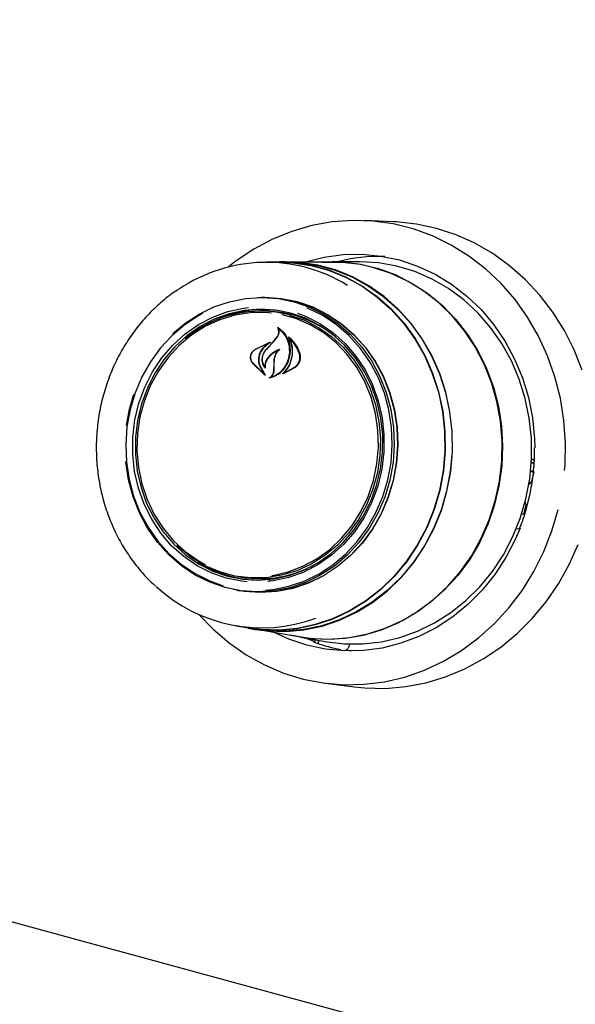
# Model space of a CAD drawing. Header units: inches. Extents: x 33 to 211, y 23 to 146.
# Tile 57 of 66: x 173.02 to 175.44, y 121.74 to 126.03. Entities that reach past the tile are written whole.
import ezdxf

# ---------------------------------------------------------------- set-up
doc = ezdxf.new("R2010")
doc.units = ezdxf.units.IN
doc.header["$LTSCALE"] = 16
doc.header["$MEASUREMENT"] = 0

msp = doc.modelspace()

# ---------------------------------------------------------------- linework, layer by layer
at = {"color": 7, "linetype": 'Continuous', "lineweight": 25}
for p, q in [((154.7769, 127.0454), (181.6042, 119.7543)), ((174.6503, 125.1463), (174.524, 125.1514)), ((174.152, 124.97), (174.0964, 124.9699)), ((174.1812, 124.9716), (174.1521, 124.9715)), ((174.3832, 124.9706), (174.1809, 124.9702)), ((174.5012, 124.9722), (174.3834, 124.972)), ((174.0881, 124.8166), (174.0751, 124.8166)), ((174.0838, 124.7574), (174.0687, 124.7573)), ((174.1264, 124.6228), (174.1447, 124.6466)), ((174.1273, 124.6236), (174.1459, 124.6471)), ((174.1511, 124.6813), (174.1482, 124.6816)), ((174.045, 124.5883), (174.1026, 124.6172)), ((174.0455, 124.5893), (174.1136, 124.6212)), ((174.1031, 124.616), (174.079, 124.594)), ((174.0961, 124.5894), (174.1264, 124.6228)), ((174.1045, 124.6171), (174.1029, 124.6173)), ((174.1988, 124.6386), (174.1964, 124.6388)), ((174.09, 124.4785), (174.0338, 124.5339)), ((174.0863, 124.4828), (174.0345, 124.5348)), ((174.0687, 124.5172), (174.0872, 124.4837)), ((174.0698, 124.5179), (174.0908, 124.4795)), ((174.0894, 124.513), (174.0895, 124.513)), ((174.1297, 124.5002), (174.1301, 124.5263)), ((174.1301, 124.5263), (174.1309, 124.5479)), ((174.131, 124.5265), (174.1315, 124.5479)), ((174.131, 124.5002), (174.131, 124.5265)), ((174.2202, 124.5124), (174.1745, 124.487)), ((174.2215, 124.5113), (174.1692, 124.4838)), ((174.1743, 124.487), (174.1743, 124.487)), ((173.4997, 124.3294), (173.5189, 124.3949)), ((173.4865, 124.2587), (173.4997, 124.3294)), ((175.251, 124.1015), (175.2626, 124.0918)), ((175.2486, 124.0585), (175.2644, 124.0572)), ((175.2644, 124.0572), (175.2489, 124.0614)), ((175.2543, 124.0152), (175.2644, 124.0572)), ((175.2416, 124.0058), (175.2447, 124.005)), ((175.2425, 124.0117), (175.2435, 124.0068)), ((175.2468, 124.0061), (175.2543, 124.0152)), ((175.2197, 123.8713), (175.2298, 123.9133)), ((175.2257, 123.9247), (175.2246, 123.9249)), ((175.2298, 123.9133), (175.2268, 123.9233)), ((175.2392, 123.9367), (175.2353, 123.9209)), ((175.2197, 123.8713), (175.2093, 123.8722)), ((175.2232, 123.8862), (175.2257, 123.8856)), ((175.2012, 123.8099), (175.1848, 123.8056)), ((173.9712, 123.601), (173.986, 123.5984)), ((174.1124, 123.5834), (174.1068, 123.589)), ((173.9675, 123.5415), (173.9804, 123.5393)), ((173.9629, 123.3867), (174.0177, 123.3773)), ((174.0174, 123.3758), (174.0461, 123.3709)), ((174.0461, 123.3724), (174.2455, 123.3381)), ((174.2454, 123.3366), (174.3616, 123.3166)), ((174.3046, 123.3175), (174.2673, 123.3328)), ((174.3046, 123.3175), (174.3042, 123.3175)), ((174.4421, 123.28), (174.4426, 123.28)), ((174.4677, 123.2762), (174.4426, 123.28)), ((174.4592, 123.3068), (174.4573, 123.2991)), ((174.354, 123.1361), (174.4793, 123.1201))]:
    msp.add_line(p, q, dxfattribs=at)
at = {"color": 7, "linetype": 'Continuous', "lineweight": 25, "flags": 128}
for points in [[(175.397, 124.0629), (175.3987, 124.0862), (175.4006, 124.1839), (175.3938, 124.2812), (175.3784, 124.3773), (175.3546, 124.4711), (175.3226, 124.5618), (175.2827, 124.6486), (175.2353, 124.7306), (175.1807, 124.8072), (175.1196, 124.8775), (175.0524, 124.9409), (174.9799, 124.9969), (174.9026, 125.0449), (174.8214, 125.0844), (174.7369, 125.1151), (174.65, 125.1368), (174.5614, 125.1491), (174.4721, 125.152), (174.3827, 125.1455), (174.2943, 125.1295), (174.2075, 125.1044), (174.1232, 125.0703), (174.0422, 125.0274), (173.9653, 124.9763), (173.9293, 124.9484)], [(175.4733, 124.4995), (175.4383, 124.5883), (175.3957, 124.6728), (175.3457, 124.7525), (175.289, 124.8264), (175.226, 124.894), (175.1573, 124.9545), (175.0836, 125.0076), (175.0054, 125.0527), (174.9235, 125.0893), (174.8387, 125.1171), (174.7517, 125.136), (174.6633, 125.1456), (174.6503, 125.1463)], [(174.2641, 124.9703), (174.2676, 124.9714), (174.3486, 124.9919), (174.4309, 125.0031), (174.5137, 125.0048), (174.5961, 124.997), (174.6772, 124.9799), (174.7561, 124.9536), (174.8319, 124.9183), (174.9037, 124.8746), (174.9709, 124.8228), (175.0327, 124.7635), (175.0883, 124.6974), (175.1373, 124.6252), (175.179, 124.5477), (175.2129, 124.4658), (175.2388, 124.3802), (175.2564, 124.2921), (175.2653, 124.2023), (175.2666, 124.1612)], [(174.1067, 124.9699), (174.1329, 124.9712), (174.2124, 124.969), (174.291, 124.9573), (174.3679, 124.9364), (174.4422, 124.9065), (174.513, 124.8679), (174.5794, 124.8212), (174.6406, 124.7668), (174.6961, 124.7054), (174.745, 124.6377), (174.7869, 124.5645), (174.8213, 124.4867), (174.8476, 124.4051), (174.8657, 124.3208), (174.8753, 124.2347), (174.8764, 124.1478), (174.8688, 124.0611), (174.8527, 123.9758), (174.8283, 123.8927), (174.7958, 123.8128), (174.7557, 123.7371), (174.7083, 123.6664), (174.6544, 123.6017), (174.5944, 123.5436), (174.5291, 123.4928), (174.4593, 123.45), (174.3858, 123.4156), (174.3095, 123.39), (174.2311, 123.3735), (174.1518, 123.3664), (174.0723, 123.3687), (173.9936, 123.3803), (173.973, 123.385)], [(174.152, 124.97), (174.2122, 124.9674), (174.2907, 124.9558), (174.3675, 124.9349), (174.4416, 124.9051), (174.5122, 124.8666), (174.5785, 124.8199), (174.6397, 124.7657), (174.695, 124.7044), (174.7439, 124.6368), (174.7857, 124.5637), (174.82, 124.4861), (174.8463, 124.4046), (174.8643, 124.3205), (174.8739, 124.2345), (174.875, 124.1478), (174.8674, 124.0613), (174.8513, 123.9761), (174.8269, 123.8932), (174.7945, 123.8135), (174.7545, 123.7379), (174.7073, 123.6674), (174.6534, 123.6028), (174.5935, 123.5448), (174.5284, 123.4941), (174.4587, 123.4514), (174.3854, 123.417), (174.3091, 123.3915), (174.231, 123.375), (174.1518, 123.3679), (174.0724, 123.3702), (174.0177, 123.3773)], [(174.884, 123.9727), (174.9002, 124.0583), (174.9078, 124.1453), (174.9067, 124.2324), (174.8971, 124.3188), (174.8789, 124.4034), (174.8525, 124.4852), (174.818, 124.5633), (174.776, 124.6367), (174.7269, 124.7046), (174.6713, 124.7662), (174.6098, 124.8208), (174.5432, 124.8677), (174.4722, 124.9063), (174.3977, 124.9363), (174.3206, 124.9573), (174.2417, 124.969), (174.1812, 124.9716)], [(174.3386, 124.9705), (174.3471, 124.971), (174.4272, 124.9707), (174.5068, 124.9611), (174.5848, 124.9423), (174.6604, 124.9145), (174.7328, 124.8781), (174.801, 124.8334), (174.8645, 124.7809), (174.9224, 124.7213), (174.974, 124.6552), (175.0189, 124.5834), (175.0564, 124.5067), (175.0862, 124.4259), (175.108, 124.342), (175.1214, 124.2558), (175.1263, 124.1685), (175.1227, 124.081), (175.1106, 123.9942), (175.0901, 123.9092), (175.0616, 123.827), (175.0252, 123.7483), (174.9815, 123.6743), (174.9308, 123.6056), (174.8739, 123.543), (174.8112, 123.4873), (174.7437, 123.4392), (174.6719, 123.3991), (174.5967, 123.3674), (174.519, 123.3447), (174.4397, 123.331), (174.3596, 123.3267), (174.2796, 123.3316), (174.2015, 123.3456)], [(174.2184, 124.9692), (174.2413, 124.9676), (174.32, 124.9559), (174.3971, 124.935), (174.4714, 124.905), (174.5423, 124.8664), (174.6088, 124.8196), (174.6701, 124.7651), (174.7257, 124.7036), (174.7747, 124.6359), (174.8166, 124.5626), (174.851, 124.4846), (174.8774, 124.403), (174.8955, 124.3185), (174.9051, 124.2323), (174.9062, 124.1453), (174.8986, 124.0586), (174.8824, 123.9731)], [(174.2455, 123.3381), (174.2995, 123.331), (174.3795, 123.3283), (174.4593, 123.335), (174.5382, 123.351), (174.6152, 123.3759), (174.6895, 123.4096), (174.7601, 123.4517), (174.8264, 123.5018), (174.8876, 123.5591), (174.9429, 123.6231), (174.9918, 123.6931), (175.0337, 123.7683), (175.0681, 123.8478), (175.0946, 123.9307), (175.1129, 124.0161), (175.1229, 124.1029), (175.1244, 124.1904), (175.1173, 124.2773), (175.1019, 124.3628), (175.0781, 124.4459), (175.0464, 124.5256), (175.0071, 124.6011), (174.9606, 124.6714), (174.9074, 124.7358), (174.8481, 124.7936), (174.7835, 124.8441), (174.7143, 124.8867), (174.6411, 124.9209), (174.565, 124.9464)], [(175.2281, 123.9391), (175.2446, 124.0261), (175.2526, 124.1145), (175.2519, 124.2031), (175.2426, 124.291), (175.2248, 124.3772), (175.1987, 124.4607), (175.1646, 124.5406), (175.1228, 124.6159), (175.0739, 124.6858), (175.0184, 124.7495), (174.9569, 124.8063), (174.8901, 124.8555), (174.8188, 124.8967), (174.7438, 124.9292), (174.6659, 124.9528), (174.586, 124.9672), (174.5051, 124.9722), (174.5012, 124.9722)], [(173.6885, 124.6589), (173.7417, 124.7035), (173.803, 124.7435), (173.8681, 124.7752), (173.9361, 124.7981), (174.006, 124.812), (174.0769, 124.8166), (174.1475, 124.8118), (174.2171, 124.7978), (174.2844, 124.7746), (174.3485, 124.7427), (174.4086, 124.7026), (174.4637, 124.6547), (174.513, 124.5999), (174.5558, 124.5389), (174.5915, 124.4725), (174.6195, 124.4019), (174.6395, 124.3279), (174.6511, 124.2517), (174.6543, 124.1744), (174.6488, 124.0971), (174.6349, 124.0209), (174.6127, 123.947), (174.5826, 123.8764), (174.5449, 123.8101), (174.5003, 123.7492), (174.4494, 123.6945), (174.3929, 123.6468), (174.3316, 123.6068), (174.2665, 123.5751), (174.1985, 123.5522), (174.1285, 123.5383), (174.0577, 123.5337), (173.987, 123.5385), (173.9175, 123.5526), (173.8502, 123.5757), (173.786, 123.6076), (173.726, 123.6477), (173.6709, 123.6956), (173.6216, 123.7504), (173.5788, 123.8114), (173.5431, 123.8778), (173.5151, 123.9484), (173.4951, 124.0224), (173.4835, 124.0986), (173.4832, 124.1018)], [(174.0596, 124.8163), (174.0905, 124.8172), (174.1613, 124.8124), (174.231, 124.7983), (174.2985, 124.7751), (174.3629, 124.7431), (174.4231, 124.7029), (174.4783, 124.6549), (174.5278, 124.5999), (174.5707, 124.5387), (174.6065, 124.4722), (174.6346, 124.4013), (174.6546, 124.3272), (174.6663, 124.2507), (174.6694, 124.1732), (174.664, 124.0957), (174.65, 124.0193), (174.6278, 123.9452), (174.5975, 123.8744), (174.5598, 123.808), (174.515, 123.7469), (174.464, 123.6921), (174.4073, 123.6443), (174.3459, 123.6042), (174.2806, 123.5724), (174.2124, 123.5493), (174.1423, 123.5354), (174.0713, 123.5308), (174.0004, 123.5356), (173.9523, 123.5443)], [(174.0881, 124.8166), (174.0899, 124.8166), (174.1607, 124.8118), (174.2304, 124.7977), (174.2978, 124.7746), (174.3621, 124.7426), (174.4223, 124.7024), (174.4774, 124.6545), (174.5268, 124.5996), (174.5697, 124.5384), (174.6054, 124.472), (174.6335, 124.4012), (174.6536, 124.3271), (174.6652, 124.2507), (174.6683, 124.1733), (174.6629, 124.0958), (174.649, 124.0195), (174.6267, 123.9455), (174.5965, 123.8747), (174.5588, 123.8084), (174.5141, 123.7474), (174.4631, 123.6926), (174.4065, 123.6448), (174.3451, 123.6047), (174.2799, 123.573), (174.2118, 123.55), (174.1417, 123.5361), (174.0708, 123.5315), (174, 123.5363), (173.9804, 123.5393)], [(174.013, 123.5779), (173.9892, 123.5804), (173.9216, 123.5939), (173.8563, 123.6165), (173.7941, 123.648), (173.7362, 123.6878), (173.6834, 123.7353), (173.6366, 123.7897), (173.5965, 123.8502), (173.5637, 123.9159), (173.5388, 123.9856), (173.5221, 124.0584), (173.5139, 124.133), (173.5144, 124.2082), (173.5235, 124.283), (173.541, 124.356), (173.5668, 124.4262), (173.6004, 124.4925), (173.6413, 124.5538), (173.6888, 124.6091), (173.7421, 124.6575), (173.8005, 124.6984), (173.863, 124.731), (173.9287, 124.7549), (173.9965, 124.7696), (174.0188, 124.7724)], [(174.0932, 123.5417), (174.1249, 123.5449), (174.1942, 123.5586), (174.2615, 123.5814), (174.326, 123.6127), (174.3866, 123.6523), (174.4426, 123.6995), (174.493, 123.7537), (174.5372, 123.814), (174.5744, 123.8796), (174.6043, 123.9495), (174.6263, 124.0227), (174.64, 124.0981), (174.6454, 124.1746), (174.6423, 124.2512), (174.6308, 124.3266), (174.611, 124.3999), (174.5833, 124.4698), (174.5479, 124.5355), (174.5055, 124.5959), (174.4567, 124.6502), (174.4022, 124.6976), (174.3427, 124.7374), (174.2792, 124.7689), (174.2731, 124.7714)], [(173.8174, 124.7462), (173.8026, 124.7381), (173.742, 124.6985), (173.686, 124.6513), (173.6356, 124.5971), (173.5914, 124.5368), (173.5541, 124.4712), (173.5243, 124.4013), (173.5023, 124.3281), (173.4885, 124.2527), (173.4832, 124.1762), (173.4862, 124.0996), (173.4978, 124.0242), (173.5176, 123.9509), (173.5453, 123.881), (173.5806, 123.8153), (173.623, 123.7549), (173.6718, 123.7006), (173.7264, 123.6532), (173.7858, 123.6135), (173.8494, 123.5819), (173.9084, 123.5611)], [(174.2024, 124.7481), (174.1358, 124.7614), (174.0682, 124.7654), (174.0005, 124.7602), (173.9338, 124.7457), (173.8691, 124.7222), (173.8076, 124.6901), (173.7501, 124.6498), (173.6975, 124.6021), (173.6508, 124.5477), (173.6106, 124.4873), (173.5775, 124.4221), (173.5521, 124.353), (173.5348, 124.2811), (173.5259, 124.2075), (173.5254, 124.1334), (173.5335, 124.0599), (173.5499, 123.9883), (173.5744, 123.9196), (173.6067, 123.855), (173.6462, 123.7954), (173.6923, 123.7418), (173.7443, 123.6951), (173.8013, 123.6559), (173.8625, 123.6249), (173.9268, 123.6026), (173.9934, 123.5893), (174.061, 123.5853), (174.1287, 123.5906), (174.1954, 123.6051), (174.2601, 123.6286), (174.3216, 123.6607), (174.3791, 123.7009), (174.4317, 123.7487), (174.4784, 123.8031), (174.5187, 123.8634), (174.5517, 123.9286), (174.5771, 123.9978), (174.5944, 124.0697), (174.6034, 124.1433), (174.6038, 124.2174), (174.5958, 124.2908), (174.5793, 124.3625), (174.5548, 124.4311), (174.5225, 124.4958), (174.483, 124.5553), (174.4369, 124.6089), (174.3849, 124.6557), (174.3279, 124.6949), (174.2667, 124.7258), (174.2024, 124.7481)], [(174.1184, 124.7486), (174.0932, 124.7507), (174.0257, 124.7497), (173.9587, 124.7393), (173.8934, 124.7196), (173.8308, 124.691), (173.772, 124.6539), (173.7178, 124.609), (173.6692, 124.557), (173.6271, 124.4987), (173.592, 124.4351), (173.5646, 124.3673), (173.5453, 124.2963), (173.5344, 124.2234), (173.5321, 124.1496), (173.5385, 124.0763), (173.5534, 124.0046), (173.5767, 123.9358), (173.6078, 123.8709), (173.6463, 123.811), (173.6916, 123.757), (173.743, 123.71), (173.7995, 123.6706), (173.8303, 123.6535)], [(174.1975, 124.7402), (174.2622, 124.7177), (174.3236, 124.6863), (174.3807, 124.6465), (174.4326, 124.5989), (174.4784, 124.5444), (174.5173, 124.4839), (174.5488, 124.4183), (174.5723, 124.3487), (174.5873, 124.2762), (174.5938, 124.2022), (174.5915, 124.1276), (174.5805, 124.0539), (174.561, 123.9822), (174.5333, 123.9136), (174.4978, 123.8493), (174.4552, 123.7904), (174.4062, 123.7379), (174.3514, 123.6925), (174.2919, 123.655), (174.2287, 123.6261), (174.1626, 123.6062), (174.095, 123.5957), (174.0268, 123.5947), (173.9591, 123.6032), (173.8931, 123.6211), (173.8299, 123.6482), (173.7706, 123.6839), (173.7159, 123.7276), (173.7064, 123.7366)], [(174.2326, 124.7479), (174.2669, 124.7347), (174.329, 124.7033), (174.3869, 124.6635), (174.4397, 124.616), (174.4866, 124.5616), (174.5267, 124.501), (174.5595, 124.4354), (174.5844, 124.3656), (174.6011, 124.2929), (174.6093, 124.2183), (174.6088, 124.1431), (174.5997, 124.0683), (174.5821, 123.9952), (174.5564, 123.925), (174.5228, 123.8588), (174.4819, 123.7975), (174.4344, 123.7422), (174.3811, 123.6937), (174.3227, 123.6529), (174.2601, 123.6203), (174.1945, 123.5964), (174.1267, 123.5817), (174.102, 123.5786)], [(174.1198, 123.6053), (174.1252, 123.6061), (174.1915, 123.6212), (174.2556, 123.6454), (174.3164, 123.6783), (174.3731, 123.7193), (174.4245, 123.7679), (174.47, 123.8232), (174.5087, 123.8842), (174.54, 123.9501), (174.5634, 124.0196), (174.5785, 124.0917), (174.5851, 124.1652), (174.5831, 124.2389), (174.5724, 124.3116), (174.5533, 124.382), (174.526, 124.449), (174.4911, 124.5115), (174.4491, 124.5686), (174.4007, 124.6192), (174.3467, 124.6625), (174.2879, 124.6978), (174.2254, 124.7245), (174.1653, 124.7412)], [(175.2526, 124.1149), (175.2562, 124.112), (175.2645, 124.1046)], [(175.2435, 124.0068), (175.2437, 124.0061), (175.244, 124.0055), (175.2444, 124.0051), (175.2448, 124.005), (175.2453, 124.005), (175.2458, 124.0052), (175.2463, 124.0056), (175.2468, 124.0061)], [(174.0461, 123.3709), (174.1012, 123.3637), (174.1809, 123.3614), (174.2605, 123.3686), (174.3391, 123.3851), (174.4157, 123.4108), (174.4894, 123.4453), (174.5595, 123.4883), (174.6249, 123.5392), (174.6851, 123.5975), (174.7392, 123.6624), (174.7867, 123.7333), (174.8269, 123.8092), (174.8595, 123.8893), (174.884, 123.9727)], [(174.8824, 123.9731), (174.858, 123.8899), (174.8255, 123.8099), (174.7853, 123.7341), (174.7379, 123.6634), (174.6839, 123.5985), (174.6238, 123.5404), (174.5585, 123.4895), (174.4886, 123.4466), (174.415, 123.4122), (174.3385, 123.3865), (174.2601, 123.3701), (174.1806, 123.3629), (174.101, 123.3652), (174.0677, 123.369)], [(174.3616, 123.3166), (174.4366, 123.3079), (174.5177, 123.3076), (174.5985, 123.3167), (174.6781, 123.3352), (174.7556, 123.3627), (174.8301, 123.3991), (174.9008, 123.4439), (174.9668, 123.4965), (175.0274, 123.5564), (175.0819, 123.6229), (175.1298, 123.6953), (175.1704, 123.7727), (175.2033, 123.8543), (175.2281, 123.9391)], [(173.8017, 123.4359), (173.8638, 123.3714), (173.9338, 123.3116), (174.0088, 123.2595), (174.0881, 123.2157), (174.1711, 123.1806), (174.2569, 123.1544), (174.3447, 123.1374), (174.4338, 123.1297), (174.5232, 123.1316), (174.6122, 123.1428), (174.6999, 123.1633), (174.7855, 123.193), (174.8683, 123.2316), (174.9473, 123.2786), (175.022, 123.3336), (175.0915, 123.3962), (175.1553, 123.4658), (175.2127, 123.5416), (175.2633, 123.6231), (175.3065, 123.7094), (175.3419, 123.7997), (175.3693, 123.8932)], [(175.2025, 123.8119), (175.1817, 123.7629), (175.1406, 123.6837), (175.0922, 123.6094), (175.037, 123.5411), (174.9756, 123.4793), (174.9088, 123.4247), (174.8373, 123.378), (174.7617, 123.3396), (174.6831, 123.31), (174.6021, 123.2895), (174.5198, 123.2784), (174.437, 123.2767), (174.3546, 123.2844), (174.2735, 123.3016), (174.1946, 123.3279), (174.1281, 123.3583)], [(174.4793, 123.1201), (174.5265, 123.1154), (174.6154, 123.1137), (174.7042, 123.1213), (174.792, 123.1381), (174.8781, 123.164), (174.9617, 123.1986), (175.042, 123.2418), (175.1182, 123.2931), (175.1897, 123.3521), (175.2559, 123.4182), (175.316, 123.4907), (175.3697, 123.5691), (175.4163, 123.6527), (175.4554, 123.7406)]]:
    msp.add_lwpolyline(points, dxfattribs=at)
at = {"color": 7, "linetype": 'Continuous', "lineweight": 25}
for centre, radius, start, end in [((174.5862, 124.266), 0.7288, 87.9201, 104.3524), ((174.0961, 124.2911), 0.6784, 58.4836, 124.3063), ((174.3846, 124.2832), 0.6873, 74.7811, 90.1116), ((174.0698, 124.2529), 0.5038, 75.3203, 130.4402), ((174.0854, 124.2627), 0.5005, 81.1208, 113.4076), ((174.0829, 124.2593), 0.4981, 50.8357, 89.9018), ((179.8503, 119.2908), 7.8225, 137.02111, 137.3547), ((175.2253, 123.9232), 0.00147, 4.1597, 124.7112), ((174.07, 124.0843), 0.499, 236.8967, 269.2836), ((174.0685, 124.0906), 0.499, 260.491, 299.4802), ((174.0763, 124.0555), 0.6779, 227.2279, 290.3458), ((174.5568, 123.9974), 0.7271, 250.36, 259.231)]:
    msp.add_arc(centre, radius, start, end, dxfattribs=at)
for points, knots in [([(173.711, 124.8498), (173.7032, 124.8449), (173.6737, 124.8263), (173.6266, 124.7868), (173.5707, 124.7321), (173.5203, 124.671), (173.4758, 124.6049), (173.4376, 124.5342), (173.4063, 124.4597), (173.382, 124.3823), (173.365, 124.3027), (173.3556, 124.2217), (173.3539, 124.1402), (173.3597, 124.059), (173.3732, 123.979), (173.3942, 123.901), (173.4223, 123.8259), (173.4575, 123.7544), (173.4991, 123.6872), (173.5473, 123.6256), (173.5858, 123.5829), (173.6095, 123.5631), (173.6135, 123.5597)], [0, 0, 0, 0, 0.019359, 0.073068, 0.126816, 0.1806, 0.234417, 0.288263, 0.342132, 0.396021, 0.449926, 0.503842, 0.557767, 0.611695, 0.665624, 0.719548, 0.773463, 0.827365, 0.881247, 0.935103, 0.988928, 1, 1, 1, 1]), ([(174.1459, 124.6471), (174.1477, 124.6505), (174.1513, 124.6572), (174.1524, 124.6685), (174.1506, 124.6778), (174.1477, 124.6826), (174.1467, 124.6843)], [0, 0, 0, 0, 0.278319, 0.556603, 0.835284, 1, 1, 1, 1]), ([(174.1467, 124.6843), (174.1466, 124.6844), (174.1466, 124.6845), (174.1466, 124.6848), (174.1466, 124.685), (174.1467, 124.6852), (174.1469, 124.6853), (174.1471, 124.6854), (174.1473, 124.6854), (174.1475, 124.6854), (174.1475, 124.6854), (174.1475, 124.6854)], [0, 0, 0, 0, 0.122958, 0.245848, 0.370364, 0.495902, 0.620786, 0.743612, 0.86394, 0.982468, 1, 1, 1, 1]), ([(174.1475, 124.6854), (174.1569, 124.6782), (174.1765, 124.6631), (174.195, 124.628), (174.2002, 124.5984), (174.1999, 124.5824), (174.1998, 124.5804)], [0, 0, 0, 0, 0.296384, 0.623257, 0.953009, 1, 1, 1, 1]), ([(174.1447, 124.6466), (174.1465, 124.6501), (174.15, 124.657), (174.151, 124.6688), (174.1493, 124.6765), (174.1477, 124.6802), (174.1475, 124.6806)], [0, 0, 0, 0, 0.3220306, 0.6441899, 0.9666157, 1, 1, 1, 1]), ([(174.1484, 124.6815), (174.1484, 124.6815), (174.1483, 124.6816), (174.148, 124.6816), (174.1478, 124.6815), (174.1477, 124.6814), (174.1475, 124.6812), (174.1475, 124.681), (174.1474, 124.6807), (174.1475, 124.6806), (174.1475, 124.6806)], [0, 0, 0, 0, 0.125682, 0.251371, 0.377027, 0.503505, 0.631368, 0.760594, 0.890567, 1, 1, 1, 1]), ([(174.1484, 124.6815), (174.1576, 124.6736), (174.1767, 124.6572), (174.1943, 124.6212), (174.1962, 124.5939), (174.1971, 124.5804)], [0, 0, 0, 0, 0.321882, 0.666054, 1, 1, 1, 1]), ([(174.1925, 124.6446), (174.1924, 124.6447), (174.1924, 124.6448), (174.1924, 124.645), (174.1924, 124.6453), (174.1925, 124.6455), (174.1927, 124.6456), (174.1929, 124.6457), (174.1932, 124.6457), (174.1933, 124.6456), (174.1934, 124.6456), (174.1934, 124.6455)], [0, 0, 0, 0, 0.1174, 0.234738, 0.353577, 0.473635, 0.593524, 0.711905, 0.828134, 0.942556, 1, 1, 1, 1]), ([(174.1984, 124.5249), (174.2031, 124.5381), (174.2125, 124.5644), (174.2103, 124.6059), (174.2005, 124.6319), (174.193, 124.6437), (174.1925, 124.6446)], [0, 0, 0, 0, 0.324347, 0.648697, 0.972588, 1, 1, 1, 1]), ([(174.1934, 124.6455), (174.206, 124.6325), (174.2259, 124.612), (174.2371, 124.585), (174.2412, 124.5752)], [0, 0, 0, 0, 0.635991, 1, 1, 1, 1]), ([(174.1139, 124.6199), (174.1059, 124.615), (174.0938, 124.6075), (174.0842, 124.5967), (174.081, 124.5931)], [0, 0, 0, 0, 0.666173, 1, 1, 1, 1]), ([(174.1031, 124.616), (174.1031, 124.6161), (174.1032, 124.6162), (174.1033, 124.6164), (174.1034, 124.6166), (174.1034, 124.6168), (174.1033, 124.617), (174.1031, 124.6172), (174.1029, 124.6173), (174.1028, 124.6173), (174.1027, 124.6172), (174.1026, 124.6172)], [0, 0, 0, 0, 0.118329, 0.236631, 0.355578, 0.474929, 0.59401, 0.712266, 0.829512, 0.946013, 1, 1, 1, 1]), ([(174.1136, 124.6212), (174.1137, 124.6212), (174.1138, 124.6212), (174.114, 124.6211), (174.1142, 124.621), (174.1143, 124.6208), (174.1143, 124.6206), (174.1143, 124.6204), (174.1142, 124.6202), (174.1141, 124.62), (174.114, 124.62), (174.1139, 124.6199)], [0, 0, 0, 0, 0.113231, 0.226474, 0.339585, 0.453555, 0.569121, 0.686353, 0.8046, 0.922734, 1, 1, 1, 1]), ([(174.1968, 124.6386), (174.1967, 124.6387), (174.1966, 124.6388), (174.1964, 124.6388), (174.1962, 124.6388), (174.196, 124.6387), (174.1958, 124.6385), (174.1957, 124.6383), (174.1957, 124.6381), (174.1957, 124.6379), (174.1958, 124.6378), (174.1958, 124.6378)], [0, 0, 0, 0, 0.116355, 0.232718, 0.349012, 0.465942, 0.584001, 0.703207, 0.823076, 0.942819, 1, 1, 1, 1]), ([(174.1989, 124.5245), (174.2034, 124.5377), (174.2123, 124.5641), (174.2103, 124.6046), (174.2004, 124.6272), (174.1958, 124.6378)], [0, 0, 0, 0, 0.348804, 0.697654, 1, 1, 1, 1]), ([(174.1968, 124.6386), (174.2089, 124.6248), (174.2257, 124.6056), (174.2356, 124.5815), (174.2384, 124.5747)], [0, 0, 0, 0, 0.718758, 1, 1, 1, 1]), ([(174.0338, 124.5339), (174.0318, 124.5376), (174.028, 124.5449), (174.0272, 124.558), (174.0302, 124.5709), (174.0366, 124.5819), (174.0427, 124.587), (174.0455, 124.5893)], [0, 0, 0, 0, 0.206317, 0.412583, 0.61997, 0.827569, 1, 1, 1, 1]), ([(174.0345, 124.5348), (174.0326, 124.5383), (174.0288, 124.5453), (174.0278, 124.558), (174.0305, 124.5704), (174.0365, 124.5811), (174.0424, 124.586), (174.045, 124.5883)], [0, 0, 0, 0, 0.205659, 0.411397, 0.617777, 0.824282, 1, 1, 1, 1]), ([(174.0645, 124.5662), (174.0631, 124.559), (174.0603, 124.5446), (174.0637, 124.5278), (174.0677, 124.5194), (174.0687, 124.5172)], [0, 0, 0, 0, 0.427058, 0.854256, 1, 1, 1, 1]), ([(174.0664, 124.5658), (174.0649, 124.5588), (174.062, 124.5446), (174.0651, 124.5282), (174.0689, 124.5199), (174.0698, 124.5179)], [0, 0, 0, 0, 0.4290952, 0.8582588, 1, 1, 1, 1]), ([(174.079, 124.594), (174.0743, 124.5873), (174.0683, 124.5785), (174.0652, 124.5685), (174.0645, 124.5662)], [0, 0, 0, 0, 0.775744, 1, 1, 1, 1]), ([(174.081, 124.5931), (174.0764, 124.5864), (174.0703, 124.5779), (174.0671, 124.568), (174.0664, 124.5658)], [0, 0, 0, 0, 0.779129, 1, 1, 1, 1]), ([(174.0908, 124.5085), (174.0877, 124.5133), (174.0811, 124.5234), (174.0776, 124.5427), (174.0801, 124.5633), (174.0874, 124.5795), (174.0941, 124.5875), (174.0963, 124.5902)], [0, 0, 0, 0, 0.199029, 0.425617, 0.654006, 0.8841, 1, 1, 1, 1]), ([(174.089, 124.5132), (174.0863, 124.5181), (174.0806, 124.5286), (174.0784, 124.5479), (174.0821, 124.5679), (174.0895, 124.5817), (174.0949, 124.588), (174.0961, 124.5894)], [0, 0, 0, 0, 0.211272, 0.452056, 0.6939, 0.936584, 1, 1, 1, 1]), ([(174.1037, 124.5555), (174.1002, 124.5505), (174.0933, 124.5403), (174.0898, 124.5252), (174.0901, 124.5164), (174.0901, 124.5137)], [0, 0, 0, 0, 0.407828, 0.815767, 1, 1, 1, 1]), ([(174.1528, 124.5902), (174.1426, 124.5856), (174.1242, 124.5773), (174.11, 124.5622), (174.1037, 124.5555)], [0, 0, 0, 0, 0.554435, 1, 1, 1, 1]), ([(174.148, 124.5863), (174.1378, 124.581), (174.122, 124.5727), (174.1096, 124.5594), (174.1052, 124.5546)], [0, 0, 0, 0, 0.641489, 1, 1, 1, 1]), ([(174.1309, 124.5479), (174.1321, 124.5542), (174.1346, 124.5668), (174.1425, 124.5789), (174.1477, 124.5843), (174.1486, 124.5852)], [0, 0, 0, 0, 0.456278, 0.912535, 1, 1, 1, 1]), ([(174.1315, 124.5479), (174.1326, 124.554), (174.1348, 124.5663), (174.1435, 124.5802), (174.1507, 124.5867), (174.1533, 124.589)], [0, 0, 0, 0, 0.3877038, 0.7755086, 1, 1, 1, 1]), ([(174.1528, 124.5902), (174.1528, 124.5902), (174.153, 124.5902), (174.1532, 124.5902), (174.1533, 124.5901), (174.1535, 124.5899), (174.1535, 124.5897), (174.1535, 124.5895), (174.1535, 124.5892), (174.1534, 124.5891), (174.1533, 124.589), (174.1533, 124.589)], [0, 0, 0, 0, 0.119189, 0.238395, 0.35727, 0.476272, 0.595953, 0.716576, 0.837999, 0.959726, 1, 1, 1, 1]), ([(174.1971, 124.5804), (174.1958, 124.5672), (174.1939, 124.5492), (174.1867, 124.5326), (174.1848, 124.5283)], [0, 0, 0, 0, 0.736127, 1, 1, 1, 1]), ([(174.1998, 124.5804), (174.1982, 124.5669), (174.1961, 124.5487), (174.1885, 124.532), (174.1865, 124.5277)], [0, 0, 0, 0, 0.7398802, 1, 1, 1, 1]), ([(174.2384, 124.5747), (174.2398, 124.5692), (174.2428, 124.5583), (174.2402, 124.5407), (174.2329, 124.5243), (174.2244, 124.5164), (174.2202, 124.5124)], [0, 0, 0, 0, 0.249256, 0.498559, 0.748955, 1, 1, 1, 1]), ([(174.2412, 124.5752), (174.2427, 124.5695), (174.2455, 124.5582), (174.2426, 124.5402), (174.2348, 124.5235), (174.2259, 124.5154), (174.2215, 124.5113)], [0, 0, 0, 0, 0.249695, 0.499307, 0.750821, 1, 1, 1, 1]), ([(174.089, 124.5132), (174.0891, 124.5132), (174.0891, 124.513), (174.0893, 124.513), (174.0895, 124.5129), (174.0897, 124.513), (174.0899, 124.5131), (174.0901, 124.5133), (174.0901, 124.5135), (174.0901, 124.5136), (174.0901, 124.5137)], [0, 0, 0, 0, 0.128671, 0.257359, 0.385695, 0.513899, 0.642393, 0.771469, 0.901171, 1, 1, 1, 1]), ([(174.1052, 124.5546), (174.1017, 124.5497), (174.0948, 124.5398), (174.0908, 124.5234), (174.0916, 124.5133), (174.0919, 124.5091)], [0, 0, 0, 0, 0.368991, 0.737957, 1, 1, 1, 1]), ([(174.1865, 124.5277), (174.18, 124.517), (174.1671, 124.4955), (174.1392, 124.4743), (174.1191, 124.468), (174.1103, 124.4653)], [0, 0, 0, 0, 0.359986, 0.720088, 1, 1, 1, 1]), ([(174.1848, 124.5283), (174.1786, 124.5177), (174.1661, 124.4965), (174.1408, 124.477), (174.1234, 124.4706), (174.1169, 124.4682)], [0, 0, 0, 0, 0.3849009, 0.7699296, 1, 1, 1, 1]), ([(174.1687, 124.485), (174.1766, 124.493), (174.1884, 124.5049), (174.1959, 124.52), (174.1984, 124.5249)], [0, 0, 0, 0, 0.670266, 1, 1, 1, 1]), ([(174.1739, 124.4881), (174.1814, 124.4967), (174.1911, 124.5079), (174.1974, 124.5213), (174.1989, 124.5245)], [0, 0, 0, 0, 0.76638, 1, 1, 1, 1]), ([(174.0908, 124.4795), (174.0909, 124.4794), (174.0909, 124.4793), (174.0909, 124.4791), (174.0909, 124.4789), (174.0908, 124.4787), (174.0906, 124.4785), (174.0904, 124.4784), (174.0902, 124.4784), (174.09, 124.4785), (174.09, 124.4785)], [0, 0, 0, 0, 0.125303, 0.250585, 0.376363, 0.502348, 0.627958, 0.752778, 0.876747, 1, 1, 1, 1]), ([(174.0919, 124.5091), (174.0919, 124.5091), (174.0919, 124.5089), (174.0918, 124.5087), (174.0917, 124.5085), (174.0915, 124.5084), (174.0913, 124.5083), (174.0911, 124.5083), (174.0909, 124.5084), (174.0908, 124.5085), (174.0908, 124.5085)], [0, 0, 0, 0, 0.130327, 0.260648, 0.391015, 0.52077, 0.649482, 0.777186, 0.904362, 1, 1, 1, 1]), ([(174.11, 124.4665), (174.1122, 124.468), (174.1179, 124.472), (174.125, 124.4814), (174.1289, 124.4917), (174.1295, 124.4981), (174.1297, 124.5002)], [0, 0, 0, 0, 0.2059984, 0.5246527, 0.8451005, 1, 1, 1, 1]), ([(174.1164, 124.4693), (174.1188, 124.4717), (174.1243, 124.4773), (174.1296, 124.4882), (174.1305, 124.4965), (174.131, 124.5002)], [0, 0, 0, 0, 0.292797, 0.676008, 1, 1, 1, 1]), ([(174.1692, 124.4838), (174.1692, 124.4838), (174.169, 124.4838), (174.1688, 124.4838), (174.1686, 124.4839), (174.1685, 124.4841), (174.1685, 124.4843), (174.1685, 124.4845), (174.1685, 124.4848), (174.1687, 124.4849), (174.1687, 124.485)], [0, 0, 0, 0, 0.122784, 0.245592, 0.367887, 0.490065, 0.612785, 0.736474, 0.861145, 1, 1, 1, 1]), ([(174.1739, 124.4881), (174.1739, 124.4881), (174.1738, 124.488), (174.1737, 124.4877), (174.1737, 124.4875), (174.1738, 124.4873), (174.1739, 124.4871), (174.1741, 124.487), (174.1743, 124.487), (174.1744, 124.487), (174.1745, 124.487)], [0, 0, 0, 0, 0.12555, 0.251096, 0.376667, 0.501883, 0.626495, 0.750523, 0.874242, 1, 1, 1, 1]), ([(174.1103, 124.4653), (174.1103, 124.4652), (174.1101, 124.4652), (174.1099, 124.4653), (174.1098, 124.4654), (174.1096, 124.4656), (174.1096, 124.4658), (174.1096, 124.4661), (174.1097, 124.4663), (174.1098, 124.4664), (174.1099, 124.4665), (174.11, 124.4665)], [0, 0, 0, 0, 0.11853, 0.237069, 0.355476, 0.47419, 0.593593, 0.71377, 0.83447, 0.955209, 1, 1, 1, 1]), ([(175.2646, 124.1613), (175.2647, 124.1457), (175.2647, 124.1166), (175.2625, 124.0877), (175.2615, 124.0744)], [0, 0, 0, 0, 0.54063, 1, 1, 1, 1]), ([(175.2615, 124.0744), (175.2583, 124.0457), (175.2538, 124.0053), (175.2451, 123.9596), (175.2407, 123.9425), (175.2392, 123.9367)], [0, 0, 0, 0, 0.620407, 0.8723, 1, 1, 1, 1]), ([(175.2353, 123.9209), (175.2334, 123.9131), (175.2268, 123.8856), (175.2152, 123.8491), (175.204, 123.8212), (175.2002, 123.8119)], [0, 0, 0, 0, 0.210193, 0.736807, 1, 1, 1, 1]), ([(174.3124, 123.3126), (174.3109, 123.3131), (174.3078, 123.3143), (174.3046, 123.3158), (174.3031, 123.3169), (174.3033, 123.3174), (174.304, 123.3175), (174.3042, 123.3175)], [0, 0, 0, 0, 0.228142, 0.456281, 0.684401, 0.911939, 1, 1, 1, 1]), ([(174.3046, 123.3175), (174.3054, 123.3177), (174.307, 123.3182), (174.3096, 123.3211), (174.3111, 123.3241), (174.3116, 123.3252)], [0, 0, 0, 0, 0.378724, 0.757374, 1, 1, 1, 1]), ([(174.3252, 123.3229), (174.3245, 123.3203), (174.3233, 123.3158), (174.3215, 123.312), (174.3207, 123.3103)], [0, 0, 0, 0, 0.555208, 1, 1, 1, 1]), ([(174.4573, 123.2991), (174.4567, 123.2969), (174.4554, 123.2923), (174.4522, 123.2865), (174.4485, 123.2821), (174.4452, 123.2801), (174.4433, 123.28), (174.4426, 123.28)], [0, 0, 0, 0, 0.216746, 0.433452, 0.651036, 0.868855, 1, 1, 1, 1])]:
    msp.add_open_spline(points, degree=3, knots=knots, dxfattribs=at)

doc.saveas('drawing.dxf')
